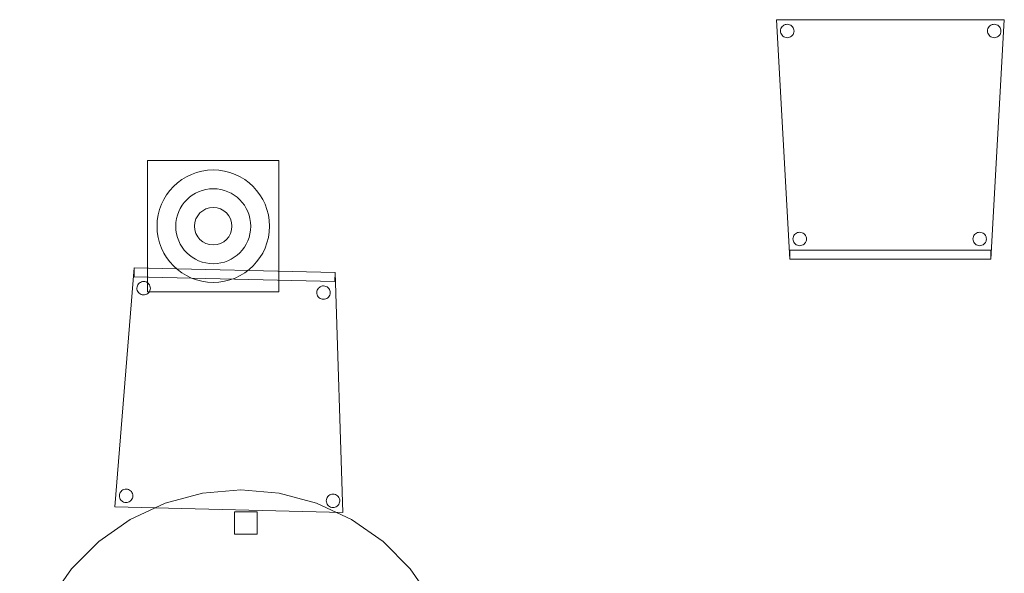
# Model space of a CAD drawing. Header units: metres. Extents: x 391.1 to 427.5, y 12.7 to 28.4.
# Tile 12 of 139: x 401.4 to 403.6, y 24.9 to 26.2. Entities that reach past the tile are written whole.
import ezdxf

# ---------------------------------------------------------------- set-up
doc = ezdxf.new("R2010")
doc.units = ezdxf.units.M
for name, color, linetype, lineweight in [('02_MOBILIARIO', 7, 'Continuous', 18), ('A-DETL-____-MBND', 7, 'Continuous', 18), ('A-DETL-GENF-OTLN', 7, 'Continuous', 18)]:
    doc.layers.add(name, color=color, linetype=linetype, lineweight=lineweight)

# ---------------------------------------------------------------- blocks, each defined once
blk = doc.blocks.new('Family - Cadira confient_P1-154615-04_TEL_P1')
at = {"layer": 'A-DETL-____-MBND', "color": 253, "true_color": 0xaaaaaa}
for p, q in [((0.03, 0), (0, 0.5326)), ((0, 0.5326), (0.5065, 0.5326)), ((0.5065, 0.5326), (0, 0.5326)), ((0, 0.5326), (0.03, 0)), ((0.5065, 0.5326), (0.4765, 0)), ((0.4765, 0), (0.5065, 0.5326)), ((0.0093, 0.5076), (0.0095, 0.5102)), ((0.0095, 0.5102), (0.0093, 0.5076)), ((0.0095, 0.505), (0.0093, 0.5076)), ((0.0093, 0.5076), (0.0095, 0.505)), ((0.0095, 0.5102), (0.0102, 0.5127)), ((0.0102, 0.5127), (0.0095, 0.5102)), ((0.0102, 0.5025), (0.0095, 0.505)), ((0.0095, 0.505), (0.0102, 0.5025)), ((0.0102, 0.5127), (0.0113, 0.515)), ((0.0113, 0.515), (0.0102, 0.5127)), ((0.0113, 0.515), (0.0128, 0.5172)), ((0.0128, 0.5172), (0.0113, 0.515)), ((0.0128, 0.5172), (0.0147, 0.519)), ((0.0147, 0.519), (0.0128, 0.5172)), ((0.0147, 0.519), (0.0168, 0.5205)), ((0.0168, 0.5205), (0.0147, 0.519)), ((0.0168, 0.5205), (0.0192, 0.5216)), ((0.0192, 0.5216), (0.0168, 0.5205)), ((0.0192, 0.5216), (0.0217, 0.5222)), ((0.0217, 0.5222), (0.0192, 0.5216)), ((0.0217, 0.5222), (0.0243, 0.5224)), ((0.0243, 0.5224), (0.0217, 0.5222)), ((0.0243, 0.5224), (0.0269, 0.5222)), ((0.0269, 0.5222), (0.0243, 0.5224)), ((0.0269, 0.5222), (0.0294, 0.5215)), ((0.0294, 0.5215), (0.0269, 0.5222)), ((0.0294, 0.5215), (0.0318, 0.5204)), ((0.0318, 0.5204), (0.0294, 0.5215)), ((0.0318, 0.5204), (0.0339, 0.5189)), ((0.0339, 0.5189), (0.0318, 0.5204)), ((0.0339, 0.5189), (0.0357, 0.5171)), ((0.0357, 0.5171), (0.0339, 0.5189)), ((0.0357, 0.5171), (0.0372, 0.5149)), ((0.0372, 0.5149), (0.0357, 0.5171)), ((0.0372, 0.5149), (0.0383, 0.5126)), ((0.0383, 0.5126), (0.0372, 0.5149)), ((0.0389, 0.5049), (0.0382, 0.5023)), ((0.0382, 0.5023), (0.0389, 0.5049)), ((0.0383, 0.5126), (0.0389, 0.51)), ((0.0389, 0.51), (0.0383, 0.5126)), ((0.0389, 0.51), (0.0392, 0.5074)), ((0.0392, 0.5074), (0.0389, 0.51)), ((0.0392, 0.5074), (0.0389, 0.5049)), ((0.0389, 0.5049), (0.0392, 0.5074)), ((0.4693, 0.5076), (0.4695, 0.5102)), ((0.4695, 0.5102), (0.4693, 0.5076)), ((0.4695, 0.505), (0.4693, 0.5076)), ((0.4693, 0.5076), (0.4695, 0.505)), ((0.4695, 0.5102), (0.4702, 0.5127)), ((0.4702, 0.5127), (0.4695, 0.5102)), ((0.4702, 0.5025), (0.4695, 0.505)), ((0.4695, 0.505), (0.4702, 0.5025)), ((0.4702, 0.5127), (0.4713, 0.515)), ((0.4713, 0.515), (0.4702, 0.5127)), ((0.4713, 0.515), (0.4728, 0.5172)), ((0.4728, 0.5172), (0.4713, 0.515)), ((0.4728, 0.5172), (0.4747, 0.519)), ((0.4747, 0.519), (0.4728, 0.5172)), ((0.4747, 0.519), (0.4768, 0.5205)), ((0.4768, 0.5205), (0.4747, 0.519)), ((0.4768, 0.5205), (0.4792, 0.5216)), ((0.4792, 0.5216), (0.4768, 0.5205)), ((0.4792, 0.5216), (0.4817, 0.5222)), ((0.4817, 0.5222), (0.4792, 0.5216)), ((0.4817, 0.5222), (0.4843, 0.5224)), ((0.4843, 0.5224), (0.4817, 0.5222)), ((0.4843, 0.5224), (0.4869, 0.5222)), ((0.4869, 0.5222), (0.4843, 0.5224)), ((0.4869, 0.5222), (0.4894, 0.5215)), ((0.4894, 0.5215), (0.4869, 0.5222)), ((0.4894, 0.5215), (0.4918, 0.5204)), ((0.4918, 0.5204), (0.4894, 0.5215)), ((0.4918, 0.5204), (0.4939, 0.5189)), ((0.4939, 0.5189), (0.4918, 0.5204)), ((0.4939, 0.5189), (0.4957, 0.5171)), ((0.4957, 0.5171), (0.4939, 0.5189)), ((0.4957, 0.5171), (0.4972, 0.5149)), ((0.4972, 0.5149), (0.4957, 0.5171)), ((0.4972, 0.5149), (0.4983, 0.5126)), ((0.4983, 0.5126), (0.4972, 0.5149)), ((0.4989, 0.5049), (0.4982, 0.5023)), ((0.4982, 0.5023), (0.4989, 0.5049)), ((0.4983, 0.5126), (0.4989, 0.51)), ((0.4989, 0.51), (0.4983, 0.5126)), ((0.4989, 0.51), (0.4992, 0.5074)), ((0.4992, 0.5074), (0.4989, 0.51)), ((0.4992, 0.5074), (0.4989, 0.5049)), ((0.4989, 0.5049), (0.4992, 0.5074)), ((0.0113, 0.5001), (0.0102, 0.5025)), ((0.0102, 0.5025), (0.0113, 0.5001)), ((0.0127, 0.498), (0.0113, 0.5001)), ((0.0113, 0.5001), (0.0127, 0.498)), ((0.0146, 0.4961), (0.0127, 0.498)), ((0.0127, 0.498), (0.0146, 0.4961)), ((0.0167, 0.4946), (0.0146, 0.4961)), ((0.0146, 0.4961), (0.0167, 0.4946)), ((0.0191, 0.4935), (0.0167, 0.4946)), ((0.0167, 0.4946), (0.0191, 0.4935)), ((0.0216, 0.4928), (0.0191, 0.4935)), ((0.0191, 0.4935), (0.0216, 0.4928)), ((0.0242, 0.4926), (0.0216, 0.4928)), ((0.0216, 0.4928), (0.0242, 0.4926)), ((0.0268, 0.4928), (0.0242, 0.4926)), ((0.0242, 0.4926), (0.0268, 0.4928)), ((0.0293, 0.4935), (0.0268, 0.4928)), ((0.0268, 0.4928), (0.0293, 0.4935)), ((0.0316, 0.4945), (0.0293, 0.4935)), ((0.0293, 0.4935), (0.0316, 0.4945)), ((0.0338, 0.496), (0.0316, 0.4945)), ((0.0316, 0.4945), (0.0338, 0.496)), ((0.0356, 0.4979), (0.0338, 0.496)), ((0.0338, 0.496), (0.0356, 0.4979)), ((0.0371, 0.5), (0.0356, 0.4979)), ((0.0356, 0.4979), (0.0371, 0.5)), ((0.0382, 0.5023), (0.0371, 0.5)), ((0.0371, 0.5), (0.0382, 0.5023)), ((0.4713, 0.5001), (0.4702, 0.5025)), ((0.4702, 0.5025), (0.4713, 0.5001)), ((0.4727, 0.498), (0.4713, 0.5001)), ((0.4713, 0.5001), (0.4727, 0.498)), ((0.4746, 0.4961), (0.4727, 0.498)), ((0.4727, 0.498), (0.4746, 0.4961)), ((0.4767, 0.4946), (0.4746, 0.4961)), ((0.4746, 0.4961), (0.4767, 0.4946)), ((0.4791, 0.4935), (0.4767, 0.4946)), ((0.4767, 0.4946), (0.4791, 0.4935)), ((0.4816, 0.4928), (0.4791, 0.4935)), ((0.4791, 0.4935), (0.4816, 0.4928)), ((0.4842, 0.4926), (0.4816, 0.4928)), ((0.4816, 0.4928), (0.4842, 0.4926)), ((0.4868, 0.4928), (0.4842, 0.4926)), ((0.4842, 0.4926), (0.4868, 0.4928)), ((0.4893, 0.4935), (0.4868, 0.4928)), ((0.4868, 0.4928), (0.4893, 0.4935)), ((0.4916, 0.4945), (0.4893, 0.4935)), ((0.4893, 0.4935), (0.4916, 0.4945)), ((0.4938, 0.496), (0.4916, 0.4945)), ((0.4916, 0.4945), (0.4938, 0.496)), ((0.4956, 0.4979), (0.4938, 0.496)), ((0.4938, 0.496), (0.4956, 0.4979)), ((0.4971, 0.5), (0.4956, 0.4979)), ((0.4956, 0.4979), (0.4971, 0.5)), ((0.4982, 0.5023), (0.4971, 0.5)), ((0.4971, 0.5), (0.4982, 0.5023)), ((0.0369, 0.0452), (0.0372, 0.0478)), ((0.0372, 0.0478), (0.0369, 0.0452)), ((0.0371, 0.0426), (0.0369, 0.0452)), ((0.0369, 0.0452), (0.0371, 0.0426)), ((0.0372, 0.0478), (0.0378, 0.0503)), ((0.0378, 0.0503), (0.0372, 0.0478)), ((0.0378, 0.0503), (0.039, 0.0526)), ((0.039, 0.0526), (0.0378, 0.0503)), ((0.039, 0.0526), (0.0405, 0.0548)), ((0.0405, 0.0548), (0.039, 0.0526)), ((0.0405, 0.0548), (0.0423, 0.0566)), ((0.0423, 0.0566), (0.0405, 0.0548)), ((0.0423, 0.0566), (0.0445, 0.0581)), ((0.0445, 0.0581), (0.0423, 0.0566)), ((0.0445, 0.0581), (0.0468, 0.0592)), ((0.0468, 0.0592), (0.0445, 0.0581)), ((0.0468, 0.0592), (0.0493, 0.0598)), ((0.0493, 0.0598), (0.0468, 0.0592)), ((0.0493, 0.0598), (0.0519, 0.06)), ((0.0519, 0.06), (0.0493, 0.0598)), ((0.0519, 0.06), (0.0545, 0.0598)), ((0.0545, 0.0598), (0.0519, 0.06)), ((0.0545, 0.0598), (0.057, 0.0591)), ((0.057, 0.0591), (0.0545, 0.0598)), ((0.057, 0.0591), (0.0594, 0.058)), ((0.0594, 0.058), (0.057, 0.0591)), ((0.0594, 0.058), (0.0615, 0.0565)), ((0.0615, 0.0565), (0.0594, 0.058)), ((0.0615, 0.0565), (0.0633, 0.0547)), ((0.0633, 0.0547), (0.0615, 0.0565)), ((0.0633, 0.0547), (0.0648, 0.0525)), ((0.0648, 0.0525), (0.0633, 0.0547)), ((0.0648, 0.0525), (0.0659, 0.0502)), ((0.0659, 0.0502), (0.0648, 0.0525)), ((0.0659, 0.0502), (0.0666, 0.0476)), ((0.0666, 0.0476), (0.0659, 0.0502)), ((0.0666, 0.0476), (0.0668, 0.045)), ((0.0668, 0.045), (0.0666, 0.0476)), ((0.0668, 0.045), (0.0666, 0.0424)), ((0.0666, 0.0424), (0.0668, 0.045)), ((0.4369, 0.0452), (0.4372, 0.0478)), ((0.4372, 0.0478), (0.4369, 0.0452)), ((0.4371, 0.0426), (0.4369, 0.0452)), ((0.4369, 0.0452), (0.4371, 0.0426)), ((0.4372, 0.0478), (0.4378, 0.0503)), ((0.4378, 0.0503), (0.4372, 0.0478)), ((0.4378, 0.0503), (0.439, 0.0526)), ((0.439, 0.0526), (0.4378, 0.0503)), ((0.439, 0.0526), (0.4405, 0.0548)), ((0.4405, 0.0548), (0.439, 0.0526)), ((0.4405, 0.0548), (0.4423, 0.0566)), ((0.4423, 0.0566), (0.4405, 0.0548)), ((0.4423, 0.0566), (0.4445, 0.0581)), ((0.4445, 0.0581), (0.4423, 0.0566)), ((0.4445, 0.0581), (0.4468, 0.0592)), ((0.4468, 0.0592), (0.4445, 0.0581)), ((0.4468, 0.0592), (0.4493, 0.0598)), ((0.4493, 0.0598), (0.4468, 0.0592)), ((0.4493, 0.0598), (0.4519, 0.06)), ((0.4519, 0.06), (0.4493, 0.0598)), ((0.4519, 0.06), (0.4545, 0.0598)), ((0.4545, 0.0598), (0.4519, 0.06)), ((0.4545, 0.0598), (0.457, 0.0591)), ((0.457, 0.0591), (0.4545, 0.0598)), ((0.457, 0.0591), (0.4594, 0.058)), ((0.4594, 0.058), (0.457, 0.0591)), ((0.4594, 0.058), (0.4615, 0.0565)), ((0.4615, 0.0565), (0.4594, 0.058)), ((0.4615, 0.0565), (0.4633, 0.0547)), ((0.4633, 0.0547), (0.4615, 0.0565)), ((0.4633, 0.0547), (0.4648, 0.0525)), ((0.4648, 0.0525), (0.4633, 0.0547)), ((0.4648, 0.0525), (0.4659, 0.0502)), ((0.4659, 0.0502), (0.4648, 0.0525)), ((0.4659, 0.0502), (0.4666, 0.0476)), ((0.4666, 0.0476), (0.4659, 0.0502)), ((0.4666, 0.0476), (0.4668, 0.045)), ((0.4668, 0.045), (0.4666, 0.0476)), ((0.4668, 0.045), (0.4666, 0.0424)), ((0.4666, 0.0424), (0.4668, 0.045)), ((0.0378, 0.0401), (0.0371, 0.0426)), ((0.0371, 0.0426), (0.0378, 0.0401)), ((0.0389, 0.0377), (0.0378, 0.0401)), ((0.0378, 0.0401), (0.0389, 0.0377)), ((0.0404, 0.0356), (0.0389, 0.0377)), ((0.0389, 0.0377), (0.0404, 0.0356)), ((0.0422, 0.0337), (0.0404, 0.0356)), ((0.0404, 0.0356), (0.0422, 0.0337)), ((0.0443, 0.0322), (0.0422, 0.0337)), ((0.0422, 0.0337), (0.0443, 0.0322)), ((0.0467, 0.0311), (0.0443, 0.0322)), ((0.0443, 0.0322), (0.0467, 0.0311)), ((0.0492, 0.0304), (0.0467, 0.0311)), ((0.0467, 0.0311), (0.0492, 0.0304)), ((0.0518, 0.0302), (0.0492, 0.0304)), ((0.0492, 0.0304), (0.0518, 0.0302)), ((0.0544, 0.0304), (0.0518, 0.0302)), ((0.0518, 0.0302), (0.0544, 0.0304)), ((0.0569, 0.031), (0.0544, 0.0304)), ((0.0544, 0.0304), (0.0569, 0.031)), ((0.0593, 0.0321), (0.0569, 0.031)), ((0.0569, 0.031), (0.0593, 0.0321)), ((0.0614, 0.0336), (0.0593, 0.0321)), ((0.0593, 0.0321), (0.0614, 0.0336)), ((0.0633, 0.0355), (0.0614, 0.0336)), ((0.0614, 0.0336), (0.0633, 0.0355)), ((0.0648, 0.0376), (0.0633, 0.0355)), ((0.0633, 0.0355), (0.0648, 0.0376)), ((0.0659, 0.0399), (0.0648, 0.0376)), ((0.0648, 0.0376), (0.0659, 0.0399)), ((0.0666, 0.0424), (0.0659, 0.0399)), ((0.0659, 0.0399), (0.0666, 0.0424)), ((0.4378, 0.0401), (0.4371, 0.0426)), ((0.4371, 0.0426), (0.4378, 0.0401)), ((0.4389, 0.0377), (0.4378, 0.0401)), ((0.4378, 0.0401), (0.4389, 0.0377)), ((0.4404, 0.0356), (0.4389, 0.0377)), ((0.4389, 0.0377), (0.4404, 0.0356)), ((0.4422, 0.0337), (0.4404, 0.0356)), ((0.4404, 0.0356), (0.4422, 0.0337)), ((0.4443, 0.0322), (0.4422, 0.0337)), ((0.4422, 0.0337), (0.4443, 0.0322)), ((0.4467, 0.0311), (0.4443, 0.0322)), ((0.4443, 0.0322), (0.4467, 0.0311)), ((0.4492, 0.0304), (0.4467, 0.0311)), ((0.4467, 0.0311), (0.4492, 0.0304)), ((0.4518, 0.0302), (0.4492, 0.0304)), ((0.4492, 0.0304), (0.4518, 0.0302)), ((0.4544, 0.0304), (0.4518, 0.0302)), ((0.4518, 0.0302), (0.4544, 0.0304)), ((0.4569, 0.031), (0.4544, 0.0304)), ((0.4544, 0.0304), (0.4569, 0.031)), ((0.4593, 0.0321), (0.4569, 0.031)), ((0.4569, 0.031), (0.4593, 0.0321)), ((0.4614, 0.0336), (0.4593, 0.0321)), ((0.4593, 0.0321), (0.4614, 0.0336)), ((0.4633, 0.0355), (0.4614, 0.0336)), ((0.4614, 0.0336), (0.4633, 0.0355)), ((0.4648, 0.0376), (0.4633, 0.0355)), ((0.4633, 0.0355), (0.4648, 0.0376)), ((0.4659, 0.0399), (0.4648, 0.0376)), ((0.4648, 0.0376), (0.4659, 0.0399)), ((0.4666, 0.0424), (0.4659, 0.0399)), ((0.4659, 0.0399), (0.4666, 0.0424)), ((0.03, 0.02), (0.4765, 0.02)), ((0.03, 0), (0.03, 0.02)), ((0.4765, 0.02), (0.03, 0.02)), ((0.03, 0.02), (0.03, 0)), ((0.4765, 0), (0.03, 0)), ((0.03, 0), (0.4765, 0)), ((0.4765, 0.02), (0.4765, 0)), ((0.4765, 0), (0.4765, 0.02)), ((0.03, 0), (0.4765, 0)), ((0.4765, 0), (0.03, 0))]:
    blk.add_line(p, q, dxfattribs=at)
blk = doc.blocks.new('Family - Cadira confient_P1-154631-04_TEL_P1')
at = {"layer": 'A-DETL-____-MBND', "color": 253, "true_color": 0xaaaaaa}
for p, q in [((0, 0.0124), (0.043, 0.5441)), ((0.043, 0.5441), (0, 0.0124)), ((0.0425, 0.5241), (0.043, 0.5441)), ((0.043, 0.5441), (0.0425, 0.5241)), ((0.043, 0.5441), (0.4894, 0.5332)), ((0.4894, 0.5332), (0.043, 0.5441)), ((0.043, 0.5441), (0.4894, 0.5332)), ((0.4894, 0.5332), (0.043, 0.5441)), ((0.4894, 0.5332), (0.4889, 0.5132)), ((0.4889, 0.5132), (0.4894, 0.5332)), ((0.4894, 0.5332), (0.5064, 0)), ((0.5064, 0), (0.4894, 0.5332)), ((0.4889, 0.5132), (0.0425, 0.5241)), ((0.0425, 0.5241), (0.4889, 0.5132)), ((0.0491, 0.5013), (0.0498, 0.5039)), ((0.0498, 0.5039), (0.0491, 0.5013)), ((0.0498, 0.5039), (0.051, 0.5062)), ((0.051, 0.5062), (0.0498, 0.5039)), ((0.051, 0.5062), (0.0525, 0.5083)), ((0.0525, 0.5083), (0.051, 0.5062)), ((0.0525, 0.5083), (0.0544, 0.5101)), ((0.0544, 0.5101), (0.0525, 0.5083)), ((0.0544, 0.5101), (0.0565, 0.5115)), ((0.0565, 0.5115), (0.0544, 0.5101)), ((0.0565, 0.5115), (0.0589, 0.5126)), ((0.0589, 0.5126), (0.0565, 0.5115)), ((0.0589, 0.5126), (0.0615, 0.5132)), ((0.0615, 0.5132), (0.0589, 0.5126)), ((0.0615, 0.5132), (0.0641, 0.5134)), ((0.0641, 0.5134), (0.0615, 0.5132)), ((0.0641, 0.5134), (0.0666, 0.5131)), ((0.0666, 0.5131), (0.0641, 0.5134)), ((0.0666, 0.5131), (0.0691, 0.5124)), ((0.0691, 0.5124), (0.0666, 0.5131)), ((0.0691, 0.5124), (0.0715, 0.5112)), ((0.0715, 0.5112), (0.0691, 0.5124)), ((0.0715, 0.5112), (0.0736, 0.5097)), ((0.0736, 0.5097), (0.0715, 0.5112)), ((0.0736, 0.5097), (0.0754, 0.5078)), ((0.0754, 0.5078), (0.0736, 0.5097)), ((0.0754, 0.5078), (0.0768, 0.5057)), ((0.0768, 0.5057), (0.0754, 0.5078)), ((0.0768, 0.5057), (0.0779, 0.5033)), ((0.0779, 0.5033), (0.0768, 0.5057)), ((0.4588, 0.5028), (0.4613, 0.5035)), ((0.4613, 0.5035), (0.4588, 0.5028)), ((0.4613, 0.5035), (0.4639, 0.5036)), ((0.4639, 0.5036), (0.4613, 0.5035)), ((0.4639, 0.5036), (0.4665, 0.5033)), ((0.4665, 0.5033), (0.4639, 0.5036)), ((0.4665, 0.5033), (0.469, 0.5026)), ((0.469, 0.5026), (0.4665, 0.5033)), ((0.0488, 0.4988), (0.0491, 0.5013)), ((0.0491, 0.5013), (0.0488, 0.4988)), ((0.049, 0.4962), (0.0488, 0.4988)), ((0.0488, 0.4988), (0.049, 0.4962)), ((0.0496, 0.4936), (0.049, 0.4962)), ((0.049, 0.4962), (0.0496, 0.4936)), ((0.0507, 0.4913), (0.0496, 0.4936)), ((0.0496, 0.4936), (0.0507, 0.4913)), ((0.0521, 0.4891), (0.0507, 0.4913)), ((0.0507, 0.4913), (0.0521, 0.4891)), ((0.0539, 0.4872), (0.0521, 0.4891)), ((0.0521, 0.4891), (0.0539, 0.4872)), ((0.056, 0.4857), (0.0539, 0.4872)), ((0.0539, 0.4872), (0.056, 0.4857)), ((0.0584, 0.4845), (0.056, 0.4857)), ((0.056, 0.4857), (0.0584, 0.4845)), ((0.0609, 0.4838), (0.0584, 0.4845)), ((0.0584, 0.4845), (0.0609, 0.4838)), ((0.0635, 0.4835), (0.0609, 0.4838)), ((0.0609, 0.4838), (0.0635, 0.4835)), ((0.066, 0.4837), (0.0635, 0.4835)), ((0.0635, 0.4835), (0.066, 0.4837)), ((0.0686, 0.4843), (0.066, 0.4837)), ((0.066, 0.4837), (0.0686, 0.4843)), ((0.071, 0.4854), (0.0686, 0.4843)), ((0.0686, 0.4843), (0.071, 0.4854)), ((0.0731, 0.4868), (0.071, 0.4854)), ((0.071, 0.4854), (0.0731, 0.4868)), ((0.075, 0.4886), (0.0731, 0.4868)), ((0.0731, 0.4868), (0.075, 0.4886)), ((0.0765, 0.4907), (0.075, 0.4886)), ((0.075, 0.4886), (0.0765, 0.4907)), ((0.0777, 0.4931), (0.0765, 0.4907)), ((0.0765, 0.4907), (0.0777, 0.4931)), ((0.0784, 0.4956), (0.0777, 0.4931)), ((0.0777, 0.4931), (0.0784, 0.4956)), ((0.0779, 0.5033), (0.0785, 0.5008)), ((0.0785, 0.5008), (0.0779, 0.5033)), ((0.0787, 0.4982), (0.0784, 0.4956)), ((0.0784, 0.4956), (0.0787, 0.4982)), ((0.0785, 0.5008), (0.0787, 0.4982)), ((0.0787, 0.4982), (0.0785, 0.5008)), ((0.4487, 0.489), (0.449, 0.4916)), ((0.449, 0.4916), (0.4487, 0.489)), ((0.4489, 0.4864), (0.4487, 0.489)), ((0.4487, 0.489), (0.4489, 0.4864)), ((0.4495, 0.4839), (0.4489, 0.4864)), ((0.4489, 0.4864), (0.4495, 0.4839)), ((0.449, 0.4916), (0.4497, 0.4941)), ((0.4497, 0.4941), (0.449, 0.4916)), ((0.4505, 0.4815), (0.4495, 0.4839)), ((0.4495, 0.4839), (0.4505, 0.4815)), ((0.4497, 0.4941), (0.4508, 0.4964)), ((0.4508, 0.4964), (0.4497, 0.4941)), ((0.452, 0.4793), (0.4505, 0.4815)), ((0.4505, 0.4815), (0.452, 0.4793)), ((0.4508, 0.4964), (0.4524, 0.4985)), ((0.4524, 0.4985), (0.4508, 0.4964)), ((0.4524, 0.4985), (0.4543, 0.5003)), ((0.4543, 0.5003), (0.4524, 0.4985)), ((0.4543, 0.5003), (0.4564, 0.5018)), ((0.4564, 0.5018), (0.4543, 0.5003)), ((0.4564, 0.5018), (0.4588, 0.5028)), ((0.4588, 0.5028), (0.4564, 0.5018)), ((0.469, 0.5026), (0.4714, 0.5015)), ((0.4714, 0.5015), (0.469, 0.5026)), ((0.4714, 0.5015), (0.4735, 0.4999)), ((0.4735, 0.4999), (0.4714, 0.5015)), ((0.4735, 0.4999), (0.4753, 0.4981)), ((0.4753, 0.4981), (0.4735, 0.4999)), ((0.4753, 0.4981), (0.4767, 0.4959)), ((0.4767, 0.4959), (0.4753, 0.4981)), ((0.4776, 0.4833), (0.4764, 0.481)), ((0.4764, 0.481), (0.4776, 0.4833)), ((0.4767, 0.4959), (0.4778, 0.4935)), ((0.4778, 0.4935), (0.4767, 0.4959)), ((0.4783, 0.4858), (0.4776, 0.4833)), ((0.4776, 0.4833), (0.4783, 0.4858)), ((0.4778, 0.4935), (0.4784, 0.491)), ((0.4784, 0.491), (0.4778, 0.4935)), ((0.4786, 0.4884), (0.4783, 0.4858)), ((0.4783, 0.4858), (0.4786, 0.4884)), ((0.4784, 0.491), (0.4786, 0.4884)), ((0.4786, 0.4884), (0.4784, 0.491)), ((0.4538, 0.4774), (0.452, 0.4793)), ((0.452, 0.4793), (0.4538, 0.4774)), ((0.4559, 0.4759), (0.4538, 0.4774)), ((0.4538, 0.4774), (0.4559, 0.4759)), ((0.4582, 0.4748), (0.4559, 0.4759)), ((0.4559, 0.4759), (0.4582, 0.4748)), ((0.4607, 0.474), (0.4582, 0.4748)), ((0.4582, 0.4748), (0.4607, 0.474)), ((0.4633, 0.4738), (0.4607, 0.474)), ((0.4607, 0.474), (0.4633, 0.4738)), ((0.4659, 0.4739), (0.4633, 0.4738)), ((0.4633, 0.4738), (0.4659, 0.4739)), ((0.4685, 0.4746), (0.4659, 0.4739)), ((0.4659, 0.4739), (0.4685, 0.4746)), ((0.4708, 0.4756), (0.4685, 0.4746)), ((0.4685, 0.4746), (0.4708, 0.4756)), ((0.473, 0.4771), (0.4708, 0.4756)), ((0.4708, 0.4756), (0.473, 0.4771)), ((0.4749, 0.4789), (0.473, 0.4771)), ((0.473, 0.4771), (0.4749, 0.4789)), ((0.4764, 0.481), (0.4749, 0.4789)), ((0.4749, 0.4789), (0.4764, 0.481)), ((0.0109, 0.0423), (0.012, 0.0446)), ((0.012, 0.0446), (0.0109, 0.0423)), ((0.012, 0.0446), (0.0136, 0.0467)), ((0.0136, 0.0467), (0.012, 0.0446)), ((0.0136, 0.0467), (0.0155, 0.0485)), ((0.0155, 0.0485), (0.0136, 0.0467)), ((0.0155, 0.0485), (0.0176, 0.0499)), ((0.0176, 0.0499), (0.0155, 0.0485)), ((0.0176, 0.0499), (0.02, 0.051)), ((0.02, 0.051), (0.0176, 0.0499)), ((0.02, 0.051), (0.0225, 0.0516)), ((0.0225, 0.0516), (0.02, 0.051)), ((0.0225, 0.0516), (0.0251, 0.0518)), ((0.0251, 0.0518), (0.0225, 0.0516)), ((0.0251, 0.0518), (0.0277, 0.0515)), ((0.0277, 0.0515), (0.0251, 0.0518)), ((0.0277, 0.0515), (0.0302, 0.0508)), ((0.0302, 0.0508), (0.0277, 0.0515)), ((0.0302, 0.0508), (0.0326, 0.0497)), ((0.0326, 0.0497), (0.0302, 0.0508)), ((0.0326, 0.0497), (0.0347, 0.0481)), ((0.0347, 0.0481), (0.0326, 0.0497)), ((0.0347, 0.0481), (0.0365, 0.0462)), ((0.0365, 0.0462), (0.0347, 0.0481)), ((0.0365, 0.0462), (0.0379, 0.0441)), ((0.0379, 0.0441), (0.0365, 0.0462)), ((0.0379, 0.0441), (0.039, 0.0417)), ((0.039, 0.0417), (0.0379, 0.0441)), ((0.0099, 0.0372), (0.0102, 0.0398)), ((0.0102, 0.0398), (0.0099, 0.0372)), ((0.0101, 0.0346), (0.0099, 0.0372)), ((0.0099, 0.0372), (0.0101, 0.0346)), ((0.0107, 0.032), (0.0101, 0.0346)), ((0.0101, 0.0346), (0.0107, 0.032)), ((0.0102, 0.0398), (0.0109, 0.0423)), ((0.0109, 0.0423), (0.0102, 0.0398)), ((0.0117, 0.0297), (0.0107, 0.032)), ((0.0107, 0.032), (0.0117, 0.0297)), ((0.0132, 0.0275), (0.0117, 0.0297)), ((0.0117, 0.0297), (0.0132, 0.0275)), ((0.015, 0.0256), (0.0132, 0.0275)), ((0.0132, 0.0275), (0.015, 0.0256)), ((0.0171, 0.0241), (0.015, 0.0256)), ((0.015, 0.0256), (0.0171, 0.0241)), ((0.0194, 0.0229), (0.0171, 0.0241)), ((0.0171, 0.0241), (0.0194, 0.0229)), ((0.0219, 0.0222), (0.0194, 0.0229)), ((0.0194, 0.0229), (0.0219, 0.0222)), ((0.0245, 0.0219), (0.0219, 0.0222)), ((0.0219, 0.0222), (0.0245, 0.0219)), ((0.0271, 0.0221), (0.0245, 0.0219)), ((0.0245, 0.0219), (0.0271, 0.0221)), ((0.0297, 0.0227), (0.0271, 0.0221)), ((0.0271, 0.0221), (0.0297, 0.0227)), ((0.032, 0.0238), (0.0297, 0.0227)), ((0.0297, 0.0227), (0.032, 0.0238)), ((0.0342, 0.0252), (0.032, 0.0238)), ((0.032, 0.0238), (0.0342, 0.0252)), ((0.0361, 0.027), (0.0342, 0.0252)), ((0.0342, 0.0252), (0.0361, 0.027)), ((0.0376, 0.0291), (0.0361, 0.027)), ((0.0361, 0.027), (0.0376, 0.0291)), ((0.0388, 0.0315), (0.0376, 0.0291)), ((0.0376, 0.0291), (0.0388, 0.0315)), ((0.0395, 0.034), (0.0388, 0.0315)), ((0.0388, 0.0315), (0.0395, 0.034)), ((0.039, 0.0417), (0.0396, 0.0392)), ((0.0396, 0.0392), (0.039, 0.0417)), ((0.0398, 0.0366), (0.0395, 0.034)), ((0.0395, 0.034), (0.0398, 0.0366)), ((0.0396, 0.0392), (0.0398, 0.0366)), ((0.0398, 0.0366), (0.0396, 0.0392)), ((0.4698, 0.0259), (0.47, 0.0285)), ((0.47, 0.0285), (0.4698, 0.0259)), ((0.4699, 0.0233), (0.4698, 0.0259)), ((0.4698, 0.0259), (0.4699, 0.0233)), ((0.4706, 0.0208), (0.4699, 0.0233)), ((0.4699, 0.0233), (0.4706, 0.0208)), ((0.47, 0.0285), (0.4708, 0.031)), ((0.4708, 0.031), (0.47, 0.0285)), ((0.4708, 0.031), (0.4719, 0.0334)), ((0.4719, 0.0334), (0.4708, 0.031)), ((0.4719, 0.0334), (0.4734, 0.0355)), ((0.4734, 0.0355), (0.4719, 0.0334)), ((0.4734, 0.0355), (0.4753, 0.0373)), ((0.4753, 0.0373), (0.4734, 0.0355)), ((0.4753, 0.0373), (0.4775, 0.0387)), ((0.4775, 0.0387), (0.4753, 0.0373)), ((0.4775, 0.0387), (0.4799, 0.0398)), ((0.4799, 0.0398), (0.4775, 0.0387)), ((0.4799, 0.0398), (0.4824, 0.0404)), ((0.4824, 0.0404), (0.4799, 0.0398)), ((0.4824, 0.0404), (0.485, 0.0406)), ((0.485, 0.0406), (0.4824, 0.0404)), ((0.485, 0.0406), (0.4876, 0.0403)), ((0.4876, 0.0403), (0.485, 0.0406)), ((0.4876, 0.0403), (0.4901, 0.0396)), ((0.4901, 0.0396), (0.4876, 0.0403)), ((0.4901, 0.0396), (0.4924, 0.0384)), ((0.4924, 0.0384), (0.4901, 0.0396)), ((0.4924, 0.0384), (0.4945, 0.0369)), ((0.4945, 0.0369), (0.4924, 0.0384)), ((0.4945, 0.0369), (0.4963, 0.035)), ((0.4963, 0.035), (0.4945, 0.0369)), ((0.4963, 0.035), (0.4978, 0.0328)), ((0.4978, 0.0328), (0.4963, 0.035)), ((0.4978, 0.0328), (0.4988, 0.0305)), ((0.4988, 0.0305), (0.4978, 0.0328)), ((0.4994, 0.0227), (0.4986, 0.0202)), ((0.4986, 0.0202), (0.4994, 0.0227)), ((0.4988, 0.0305), (0.4995, 0.0279)), ((0.4995, 0.0279), (0.4988, 0.0305)), ((0.4996, 0.0253), (0.4994, 0.0227)), ((0.4994, 0.0227), (0.4996, 0.0253)), ((0.4995, 0.0279), (0.4996, 0.0253)), ((0.4996, 0.0253), (0.4995, 0.0279)), ((0.5064, 0), (0, 0.0124)), ((0, 0.0124), (0.5064, 0)), ((0.4716, 0.0184), (0.4706, 0.0208)), ((0.4706, 0.0208), (0.4716, 0.0184)), ((0.4731, 0.0163), (0.4716, 0.0184)), ((0.4716, 0.0184), (0.4731, 0.0163)), ((0.4749, 0.0144), (0.4731, 0.0163)), ((0.4731, 0.0163), (0.4749, 0.0144)), ((0.477, 0.0128), (0.4749, 0.0144)), ((0.4749, 0.0144), (0.477, 0.0128)), ((0.4793, 0.0117), (0.477, 0.0128)), ((0.477, 0.0128), (0.4793, 0.0117)), ((0.4818, 0.011), (0.4793, 0.0117)), ((0.4793, 0.0117), (0.4818, 0.011)), ((0.4844, 0.0107), (0.4818, 0.011)), ((0.4818, 0.011), (0.4844, 0.0107)), ((0.487, 0.0109), (0.4844, 0.0107)), ((0.4844, 0.0107), (0.487, 0.0109)), ((0.4895, 0.0115), (0.487, 0.0109)), ((0.487, 0.0109), (0.4895, 0.0115)), ((0.4919, 0.0125), (0.4895, 0.0115)), ((0.4895, 0.0115), (0.4919, 0.0125)), ((0.4941, 0.014), (0.4919, 0.0125)), ((0.4919, 0.0125), (0.4941, 0.014)), ((0.4959, 0.0158), (0.4941, 0.014)), ((0.4941, 0.014), (0.4959, 0.0158)), ((0.4975, 0.0179), (0.4959, 0.0158)), ((0.4959, 0.0158), (0.4975, 0.0179)), ((0.4986, 0.0202), (0.4975, 0.0179)), ((0.4975, 0.0179), (0.4986, 0.0202))]:
    blk.add_line(p, q, dxfattribs=at)
blk = doc.blocks.new('Family - Taula D100_P1-154902-04_TEL_P1')
at = {"layer": 'A-DETL-____-MBND', "color": 253, "true_color": 0xaaaaaa}
for p, q in [((0.3235, 0.9536), (0.4063, 0.9758)), ((0.4063, 0.9758), (0.3235, 0.9536)), ((0.4063, 0.9758), (0.4916, 0.9832)), ((0.4916, 0.9832), (0.4063, 0.9758)), ((0.4916, 0.9832), (0.577, 0.9758)), ((0.577, 0.9758), (0.4916, 0.9832)), ((0.577, 0.9758), (0.6598, 0.9536)), ((0.6598, 0.9536), (0.577, 0.9758)), ((0.2458, 0.9174), (0.3235, 0.9536)), ((0.3235, 0.9536), (0.2458, 0.9174)), ((0.6598, 0.9536), (0.7374, 0.9174)), ((0.7374, 0.9174), (0.6598, 0.9536)), ((0.4775, 0.8848), (0.4775, 0.9348)), ((0.4775, 0.9348), (0.5275, 0.9348)), ((0.4775, 0.9348), (0.4775, 0.8848)), ((0.5275, 0.9348), (0.4775, 0.9348)), ((0.5275, 0.9348), (0.5275, 0.8848)), ((0.5275, 0.8848), (0.5275, 0.9348)), ((0.1756, 0.8682), (0.2458, 0.9174)), ((0.2458, 0.9174), (0.1756, 0.8682)), ((0.7374, 0.9174), (0.8076, 0.8682)), ((0.8076, 0.8682), (0.7374, 0.9174)), ((0.5275, 0.8848), (0.4775, 0.8848)), ((0.4775, 0.8848), (0.5275, 0.8848)), ((0.115, 0.8076), (0.1756, 0.8682)), ((0.1756, 0.8682), (0.115, 0.8076)), ((0.8076, 0.8682), (0.8682, 0.8076)), ((0.8682, 0.8076), (0.8076, 0.8682)), ((0.0659, 0.7374), (0.115, 0.8076)), ((0.115, 0.8076), (0.0659, 0.7374)), ((0.8682, 0.8076), (0.9174, 0.7374)), ((0.9174, 0.7374), (0.8682, 0.8076)), ((0.0296, 0.6598), (0.0659, 0.7374)), ((0.0659, 0.7374), (0.0296, 0.6598)), ((0.9174, 0.7374), (0.9536, 0.6598)), ((0.9536, 0.6598), (0.9174, 0.7374)), ((0.0075, 0.577), (0.0296, 0.6598)), ((0.0296, 0.6598), (0.0075, 0.577)), ((0.9536, 0.6598), (0.9758, 0.577)), ((0.9758, 0.577), (0.9536, 0.6598)), ((0, 0.4916), (0.0075, 0.577)), ((0.0075, 0.577), (0, 0.4916)), ((0.9758, 0.577), (0.9832, 0.4916)), ((0.9832, 0.4916), (0.9758, 0.577)), ((0.048, 0.4666), (0.048, 0.5166)), ((0.048, 0.5166), (0.098, 0.5166)), ((0.048, 0.5166), (0.048, 0.4666)), ((0.098, 0.5166), (0.048, 0.5166)), ((0.098, 0.5166), (0.098, 0.4666)), ((0.098, 0.4666), (0.098, 0.5166)), ((0.0075, 0.4063), (0, 0.4916)), ((0, 0.4916), (0.0075, 0.4063)), ((0.8849, 0.446), (0.8849, 0.496)), ((0.8849, 0.496), (0.9349, 0.496)), ((0.8849, 0.496), (0.8849, 0.446)), ((0.9349, 0.496), (0.8849, 0.496)), ((0.9349, 0.496), (0.9349, 0.446)), ((0.9349, 0.446), (0.9349, 0.496)), ((0.9832, 0.4916), (0.9758, 0.4063)), ((0.9758, 0.4063), (0.9832, 0.4916)), ((0.098, 0.4666), (0.048, 0.4666)), ((0.048, 0.4666), (0.098, 0.4666)), ((0.9349, 0.446), (0.8849, 0.446)), ((0.8849, 0.446), (0.9349, 0.446)), ((0.0296, 0.3235), (0.0075, 0.4063)), ((0.0075, 0.4063), (0.0296, 0.3235)), ((0.9758, 0.4063), (0.9536, 0.3235)), ((0.9536, 0.3235), (0.9758, 0.4063)), ((0.0659, 0.2458), (0.0296, 0.3235)), ((0.0296, 0.3235), (0.0659, 0.2458)), ((0.9536, 0.3235), (0.9174, 0.2458)), ((0.9174, 0.2458), (0.9536, 0.3235)), ((0.115, 0.1756), (0.0659, 0.2458)), ((0.0659, 0.2458), (0.115, 0.1756)), ((0.9174, 0.2458), (0.8682, 0.1756)), ((0.8682, 0.1756), (0.9174, 0.2458)), ((0.1756, 0.115), (0.115, 0.1756)), ((0.115, 0.1756), (0.1756, 0.115)), ((0.8682, 0.1756), (0.8076, 0.115)), ((0.8076, 0.115), (0.8682, 0.1756)), ((0.2458, 0.0659), (0.1756, 0.115)), ((0.1756, 0.115), (0.2458, 0.0659)), ((0.8076, 0.115), (0.7374, 0.0659)), ((0.7374, 0.0659), (0.8076, 0.115)), ((0.4775, 0.0481), (0.4775, 0.0981)), ((0.4775, 0.0981), (0.5275, 0.0981)), ((0.4775, 0.0981), (0.4775, 0.0481)), ((0.5275, 0.0981), (0.4775, 0.0981)), ((0.5275, 0.0981), (0.5275, 0.0481)), ((0.5275, 0.0481), (0.5275, 0.0981)), ((0.3235, 0.0296), (0.2458, 0.0659)), ((0.2458, 0.0659), (0.3235, 0.0296)), ((0.7374, 0.0659), (0.6598, 0.0296)), ((0.6598, 0.0296), (0.7374, 0.0659)), ((0.5275, 0.0481), (0.4775, 0.0481)), ((0.4775, 0.0481), (0.5275, 0.0481)), ((0.4063, 0.0075), (0.3235, 0.0296)), ((0.3235, 0.0296), (0.4063, 0.0075)), ((0.6598, 0.0296), (0.577, 0.0075)), ((0.577, 0.0075), (0.6598, 0.0296)), ((0.4916, 0), (0.4063, 0.0075)), ((0.4063, 0.0075), (0.4916, 0)), ((0.577, 0.0075), (0.4916, 0)), ((0.4916, 0), (0.577, 0.0075))]:
    blk.add_line(p, q, dxfattribs=at)
blk = doc.blocks.new('LONDR55-XX_ZZ-ARQ-CAA-M3D-Londres55_ifc-1-04_TEL_P1')
at = {"layer": '02_MOBILIARIO', "color": 253, "lineweight": 18, "true_color": 0xaaaaaa}
for name, p in [('Family - Cadira confient_P1-154615-04_TEL_P1', (403.0738, 25.6352)), ('Family - Cadira confient_P1-154631-04_TEL_P1', (401.6037, 25.0724)), ('Family - Taula D100_P1-154902-04_TEL_P1', (401.392, 24.1392))]:
    blk.add_blockref(name, p, dxfattribs=at)
blk = doc.blocks.new('ZYR_08_04 Altaveu Sostre Encastat - Altaveu Encastat 08 _Rect_-911407-04_TEL_P1')
at = {"layer": 'A-DETL-GENF-OTLN', "color": 6, "true_color": 0xff00ff}
for p, q in [((-0.145825, 0.145825), (0.145825, 0.145825)), ((-0.145825, -0.145825), (-0.145825, 0.145825)), ((0.145825, 0.145825), (0.145825, -0.145825)), ((0.145825, -0.145825), (-0.145825, -0.145825))]:
    blk.add_line(p, q, dxfattribs=at)
for radius in [0.125, 0.083333, 0.041667]:
    blk.add_circle((0, 0), radius, dxfattribs=at)

msp = doc.modelspace()

# ---------------------------------------------------------------- block references
at = {"lineweight": 5}
msp.add_blockref('LONDR55-XX_ZZ-ARQ-CAA-M3D-Londres55_ifc-1-04_TEL_P1', (0, 0), dxfattribs=at)
at = {"layer": 'A-DETL-GENF-OTLN', "color": 6, "true_color": 0xff00ff}
msp.add_blockref('ZYR_08_04 Altaveu Sostre Encastat - Altaveu Encastat 08 _Rect_-911407-04_TEL_P1', (401.8222, 25.7087), dxfattribs=at)

doc.saveas('drawing.dxf')
